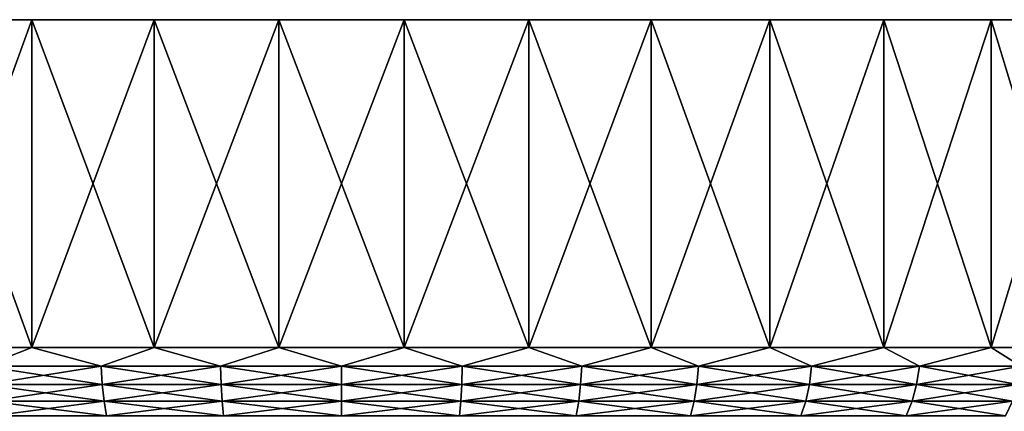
# Model space of a CAD drawing. Header units: metres. Extents: x -147 to 182, y -23 to 81.
# Tile 60 of 212: x -85 to -59, y 71 to 81. Entities that reach past the tile are written whole.
import ezdxf

# ---------------------------------------------------------------- set-up
doc = ezdxf.new("R2010")
doc.units = ezdxf.units.M
doc.layers.add('solid_ORA153_SW0001', color=7, linetype='CONTINUOUS')

msp = doc.modelspace()

# ---------------------------------------------------------------- linework, layer by layer
at = {"layer": 'solid_ORA153_SW0001'}
for points in [[(-46.675861, 81.099998, -3.243558), (-106.324142, 81.099998, -3.243558), (-106.5, 81.099998)], [(-46.5, 81.099998), (-46.675861, 81.099998, -3.243558), (-106.5, 81.099998)], [(-106.324142, 81.099998, 3.243558), (-46.5, 81.099998), (-106.5, 81.099998)], [(-47.201366, 81.099998, -6.449026), (-105.79863, 81.099998, -6.449026), (-106.324142, 81.099998, -3.243558)], [(-46.675861, 81.099998, -3.243558), (-47.201366, 81.099998, -6.449026), (-106.324142, 81.099998, -3.243558)], [(-106.324142, 81.099998, 3.243558), (-46.675861, 81.099998, 3.243558), (-46.5, 81.099998)], [(-106.324142, 81.099998, 3.243558), (-105.79863, 81.099998, 6.449026), (-46.675861, 81.099998, 3.243558)], [(-48.070412, 81.099998, -9.579069), (-104.929588, 81.099998, -9.579069), (-105.79863, 81.099998, -6.449026)], [(-47.201366, 81.099998, -6.449026), (-48.070412, 81.099998, -9.579069), (-105.79863, 81.099998, -6.449026)], [(-105.79863, 81.099998, 6.449026), (-47.201366, 81.099998, 6.449026), (-46.675861, 81.099998, 3.243558)], [(-105.79863, 81.099998, 6.449026), (-104.929588, 81.099998, 9.579069), (-47.201366, 81.099998, 6.449026)], [(-49.27277, 81.099998, -12.596736), (-103.727226, 81.099998, -12.596736), (-104.929588, 81.099998, -9.579069)], [(-48.070412, 81.099998, -9.579069), (-49.27277, 81.099998, -12.596736), (-104.929588, 81.099998, -9.579069)], [(-104.929588, 81.099998, 9.579069), (-48.070412, 81.099998, 9.579069), (-47.201366, 81.099998, 6.449026)], [(-104.929588, 81.099998, 9.579069), (-103.727226, 81.099998, 12.596736), (-48.070412, 81.099998, 9.579069)], [(-50.794296, 81.099998, -15.466639), (-102.205704, 81.099998, -15.466639), (-103.727226, 81.099998, -12.596736)], [(-49.27277, 81.099998, -12.596736), (-50.794296, 81.099998, -15.466639), (-103.727226, 81.099998, -12.596736)], [(-103.727226, 81.099998, 12.596736), (-49.27277, 81.099998, 12.596736), (-48.070412, 81.099998, 9.579069)], [(-103.727226, 81.099998, 12.596736), (-102.205704, 81.099998, 15.466639), (-49.27277, 81.099998, 12.596736)], [(-52.617191, 81.099998, -18.155203), (-100.382813, 81.099998, -18.155203), (-102.205704, 81.099998, -15.466639)], [(-50.794296, 81.099998, -15.466639), (-52.617191, 81.099998, -18.155203), (-102.205704, 81.099998, -15.466639)], [(-102.205704, 81.099998, 15.466639), (-50.794296, 81.099998, 15.466639), (-49.27277, 81.099998, 12.596736)], [(-102.205704, 81.099998, 15.466639), (-100.382813, 81.099998, 18.155203), (-50.794296, 81.099998, 15.466639)], [(-54.720131, 81.099998, -20.630978), (-98.279869, 81.099998, -20.630978), (-100.382813, 81.099998, -18.155203)], [(-52.617191, 81.099998, -18.155203), (-54.720131, 81.099998, -20.630978), (-100.382813, 81.099998, -18.155203)], [(-100.382813, 81.099998, 18.155203), (-52.617191, 81.099998, 18.155203), (-50.794296, 81.099998, 15.466639)], [(-100.382813, 81.099998, 18.155203), (-98.279869, 81.099998, 20.630978), (-52.617191, 81.099998, 18.155203)], [(-57.078339, 81.099998, -22.864798), (-95.921661, 81.099998, -22.864798), (-98.279869, 81.099998, -20.630978)], [(-54.720131, 81.099998, -20.630978), (-57.078339, 81.099998, -22.864798), (-98.279869, 81.099998, -20.630978)], [(-98.279869, 81.099998, 20.630978), (-54.720131, 81.099998, 20.630978), (-52.617191, 81.099998, 18.155203)], [(-98.279869, 81.099998, 20.630978), (-95.921661, 81.099998, 22.864798), (-54.720131, 81.099998, 20.630978)], [(-59.66444, 81.099998, -24.830706), (-93.335556, 81.099998, -24.830706), (-95.921661, 81.099998, -22.864798)], [(-57.078339, 81.099998, -22.864798), (-59.66444, 81.099998, -24.830706), (-95.921661, 81.099998, -22.864798)], [(-95.921661, 81.099998, 22.864798), (-57.078339, 81.099998, 22.864798), (-54.720131, 81.099998, 20.630978)], [(-95.921661, 81.099998, 22.864798), (-93.335556, 81.099998, 24.830706), (-57.078339, 81.099998, 22.864798)], [(-62.447792, 81.099998, -26.505381), (-90.552208, 81.099998, -26.505381), (-93.335556, 81.099998, -24.830706)], [(-59.66444, 81.099998, -24.830706), (-62.447792, 81.099998, -26.505381), (-93.335556, 81.099998, -24.830706)], [(-93.335556, 81.099998, 24.830706), (-59.66444, 81.099998, 24.830706), (-57.078339, 81.099998, 22.864798)], [(-93.335556, 81.099998, 24.830706), (-90.552208, 81.099998, 26.505381), (-59.66444, 81.099998, 24.830706)], [(-65.395889, 81.099998, -27.869316), (-87.604111, 81.099998, -27.869316), (-90.552208, 81.099998, -26.505381)], [(-62.447792, 81.099998, -26.505381), (-65.395889, 81.099998, -27.869316), (-90.552208, 81.099998, -26.505381)], [(-90.552208, 81.099998, 26.505381), (-62.447792, 81.099998, 26.505381), (-59.66444, 81.099998, 24.830706)], [(-90.552208, 81.099998, 26.505381), (-87.604111, 81.099998, 27.869316), (-62.447792, 81.099998, 26.505381)], [(-87.604141, 72.599998, -27.869303), (-87.604111, 81.099998, -27.869316), (-84.525894, 81.099998, -28.906488)], [(-84.525848, 72.599998, -28.9065), (-87.604141, 72.599998, -27.869303), (-84.525894, 81.099998, -28.906488)], [(-87.604141, 72.599998, 27.869303), (-84.525848, 72.599998, 28.9065), (-87.604111, 81.099998, 27.869316)], [(-68.474106, 81.099998, -28.906488), (-84.525894, 81.099998, -28.906488), (-87.604111, 81.099998, -27.869316)], [(-65.395889, 81.099998, -27.869316), (-68.474106, 81.099998, -28.906488), (-87.604111, 81.099998, -27.869316)], [(-87.604111, 81.099998, 27.869316), (-65.395889, 81.099998, 27.869316), (-62.447792, 81.099998, 26.505381)], [(-87.604111, 81.099998, 27.869316), (-84.525894, 81.099998, 28.906488), (-65.395889, 81.099998, 27.869316)], [(-84.525848, 72.599998, 28.9065), (-84.525894, 81.099998, 28.906488), (-87.604111, 81.099998, 27.869316)], [(-71.646515, 81.099998, -29.60479), (-81.353485, 81.099998, -29.60479), (-84.525894, 81.099998, -28.906488)], [(-84.525848, 72.599998, -28.9065), (-84.525894, 81.099998, -28.906488), (-81.353485, 81.099998, -29.60479)], [(-68.474106, 81.099998, -28.906488), (-71.646515, 81.099998, -29.60479), (-84.525894, 81.099998, -28.906488)], [(-84.525894, 81.099998, 28.906488), (-68.474106, 81.099998, 28.906488), (-65.395889, 81.099998, 27.869316)], [(-84.525894, 81.099998, 28.906488), (-81.353485, 81.099998, 29.60479), (-68.474106, 81.099998, 28.906488)], [(-81.353462, 72.599998, 29.604795), (-81.353485, 81.099998, 29.60479), (-84.525894, 81.099998, 28.906488)], [(-84.525848, 72.599998, 28.9065), (-81.353462, 72.599998, 29.604795), (-84.525894, 81.099998, 28.906488)], [(-81.353462, 72.599998, -29.604795), (-84.525848, 72.599998, -28.9065), (-81.353485, 81.099998, -29.60479)], [(-74.875748, 81.099998, -29.955996), (-78.124252, 81.099998, -29.955996), (-81.353485, 81.099998, -29.60479)], [(-81.353462, 72.599998, -29.604795), (-81.353485, 81.099998, -29.60479), (-78.124252, 81.099998, -29.955996)], [(-71.646515, 81.099998, -29.60479), (-74.875748, 81.099998, -29.955996), (-81.353485, 81.099998, -29.60479)], [(-81.353485, 81.099998, 29.60479), (-71.646515, 81.099998, 29.60479), (-68.474106, 81.099998, 28.906488)], [(-81.353485, 81.099998, 29.60479), (-78.124252, 81.099998, 29.955996), (-71.646515, 81.099998, 29.60479)], [(-78.124168, 72.599998, 29.956003), (-78.124252, 81.099998, 29.955996), (-81.353485, 81.099998, 29.60479)], [(-81.353462, 72.599998, 29.604795), (-78.124168, 72.599998, 29.956003), (-81.353485, 81.099998, 29.60479)], [(-78.124168, 72.599998, -29.956003), (-81.353462, 72.599998, -29.604795), (-78.124252, 81.099998, -29.955996)], [(-78.124168, 72.599998, -29.956003), (-78.124252, 81.099998, -29.955996), (-74.875748, 81.099998, -29.955996)], [(-78.124252, 81.099998, 29.955996), (-74.875748, 81.099998, 29.955996), (-71.646515, 81.099998, 29.60479)], [(-74.875832, 72.599998, 29.956003), (-74.875748, 81.099998, 29.955996), (-78.124252, 81.099998, 29.955996)], [(-78.124168, 72.599998, 29.956003), (-74.875832, 72.599998, 29.956003), (-78.124252, 81.099998, 29.955996)], [(-74.875832, 72.599998, -29.956003), (-78.124168, 72.599998, -29.956003), (-74.875748, 81.099998, -29.955996)], [(-74.875832, 72.599998, -29.956003), (-74.875748, 81.099998, -29.955996), (-71.646515, 81.099998, -29.60479)], [(-71.646538, 72.599998, -29.604795), (-74.875832, 72.599998, -29.956003), (-71.646515, 81.099998, -29.60479)], [(-74.875832, 72.599998, 29.956003), (-71.646538, 72.599998, 29.604795), (-74.875748, 81.099998, 29.955996)], [(-71.646538, 72.599998, 29.604795), (-71.646515, 81.099998, 29.60479), (-74.875748, 81.099998, 29.955996)], [(-71.646538, 72.599998, -29.604795), (-71.646515, 81.099998, -29.60479), (-68.474106, 81.099998, -28.906488)], [(-68.474152, 72.599998, -28.9065), (-71.646538, 72.599998, -29.604795), (-68.474106, 81.099998, -28.906488)], [(-71.646538, 72.599998, 29.604795), (-68.474152, 72.599998, 28.9065), (-71.646515, 81.099998, 29.60479)], [(-68.474152, 72.599998, 28.9065), (-68.474106, 81.099998, 28.906488), (-71.646515, 81.099998, 29.60479)], [(-68.474152, 72.599998, -28.9065), (-68.474106, 81.099998, -28.906488), (-65.395889, 81.099998, -27.869316)], [(-65.395859, 72.599998, -27.869303), (-68.474152, 72.599998, -28.9065), (-65.395889, 81.099998, -27.869316)], [(-68.474152, 72.599998, 28.9065), (-65.395859, 72.599998, 27.869303), (-68.474106, 81.099998, 28.906488)], [(-65.395859, 72.599998, 27.869303), (-65.395889, 81.099998, 27.869316), (-68.474106, 81.099998, 28.906488)], [(-65.395859, 72.599998, -27.869303), (-65.395889, 81.099998, -27.869316), (-62.447792, 81.099998, -26.505381)], [(-62.447746, 72.599998, 26.505362), (-62.447792, 81.099998, 26.505381), (-65.395889, 81.099998, 27.869316)], [(-65.395859, 72.599998, 27.869303), (-62.447746, 72.599998, 26.505362), (-65.395889, 81.099998, 27.869316)], [(-62.447746, 72.599998, -26.505362), (-65.395859, 72.599998, -27.869303), (-62.447792, 81.099998, -26.505381)], [(-62.447746, 72.599998, -26.505362), (-62.447792, 81.099998, -26.505381), (-59.66444, 81.099998, -24.830706)], [(-59.664391, 72.599998, 24.830671), (-59.66444, 81.099998, 24.830706), (-62.447792, 81.099998, 26.505381)], [(-62.447746, 72.599998, 26.505362), (-59.664391, 72.599998, 24.830671), (-62.447792, 81.099998, 26.505381)], [(-59.664391, 72.599998, -24.830671), (-62.447746, 72.599998, -26.505362), (-59.66444, 81.099998, -24.830706)], [(-59.664391, 72.599998, -24.830671), (-59.66444, 81.099998, -24.830706), (-57.078339, 81.099998, -22.864798)], [(-57.078411, 72.599998, 22.864862), (-57.078339, 81.099998, 22.864798), (-59.66444, 81.099998, 24.830706)], [(-59.664391, 72.599998, 24.830671), (-57.078411, 72.599998, 22.864862), (-59.66444, 81.099998, 24.830706)], [(-57.078411, 72.599998, -22.864862), (-59.664391, 72.599998, -24.830671), (-57.078339, 81.099998, -22.864798)], [(-85.755844, 72.115166, 28.486555), (-84.525848, 72.599998, 28.9065), (-87.604141, 72.599998, 27.869303)], [(-85.755844, 72.115166, -28.486555), (-87.604141, 72.599998, -27.869303), (-84.525848, 72.599998, -28.9065)], [(-82.727486, 72.115166, 29.298002), (-84.525848, 72.599998, 28.9065), (-85.755844, 72.115166, 28.486555)], [(-85.755844, 72.115166, -28.486555), (-84.525848, 72.599998, -28.9065), (-82.727486, 72.115166, -29.298002)], [(-82.727486, 72.115166, 29.298002), (-81.353462, 72.599998, 29.604795), (-84.525848, 72.599998, 28.9065)], [(-82.727486, 72.115166, -29.298002), (-84.525848, 72.599998, -28.9065), (-81.353462, 72.599998, -29.604795)], [(-79.63089, 72.115166, 29.788452), (-81.353462, 72.599998, 29.604795), (-82.727486, 72.115166, 29.298002)], [(-82.727486, 72.115166, -29.298002), (-81.353462, 72.599998, -29.604795), (-79.63089, 72.115166, -29.788452)], [(-79.63089, 72.115166, 29.788452), (-78.124168, 72.599998, 29.956003), (-81.353462, 72.599998, 29.604795)], [(-79.63089, 72.115166, -29.788452), (-81.353462, 72.599998, -29.604795), (-78.124168, 72.599998, -29.956003)], [(-76.5, 72.115166, 29.952536), (-78.124168, 72.599998, 29.956003), (-79.63089, 72.115166, 29.788452)], [(-79.63089, 72.115166, -29.788452), (-78.124168, 72.599998, -29.956003), (-76.5, 72.115166, -29.952536)], [(-76.5, 72.115166, 29.952536), (-74.875832, 72.599998, 29.956003), (-78.124168, 72.599998, 29.956003)], [(-76.5, 72.115166, -29.952536), (-78.124168, 72.599998, -29.956003), (-74.875832, 72.599998, -29.956003)], [(-73.36911, 72.115166, 29.788452), (-74.875832, 72.599998, 29.956003), (-76.5, 72.115166, 29.952536)], [(-76.5, 72.115166, -29.952536), (-74.875832, 72.599998, -29.956003), (-73.36911, 72.115166, -29.788452)], [(-73.36911, 72.115166, 29.788452), (-71.646538, 72.599998, 29.604795), (-74.875832, 72.599998, 29.956003)], [(-73.36911, 72.115166, -29.788452), (-74.875832, 72.599998, -29.956003), (-71.646538, 72.599998, -29.604795)], [(-70.272514, 72.115166, 29.298002), (-71.646538, 72.599998, 29.604795), (-73.36911, 72.115166, 29.788452)], [(-73.36911, 72.115166, -29.788452), (-71.646538, 72.599998, -29.604795), (-70.272514, 72.115166, -29.298002)], [(-70.272514, 72.115166, 29.298002), (-68.474152, 72.599998, 28.9065), (-71.646538, 72.599998, 29.604795)], [(-70.272514, 72.115166, -29.298002), (-71.646538, 72.599998, -29.604795), (-68.474152, 72.599998, -28.9065)], [(-67.244156, 72.115166, 28.486555), (-68.474152, 72.599998, 28.9065), (-70.272514, 72.115166, 29.298002)], [(-70.272514, 72.115166, -29.298002), (-68.474152, 72.599998, -28.9065), (-67.244156, 72.115166, -28.486555)], [(-67.244156, 72.115166, 28.486555), (-65.395859, 72.599998, 27.869303), (-68.474152, 72.599998, 28.9065)], [(-67.244156, 72.115166, -28.486555), (-68.474152, 72.599998, -28.9065), (-65.395859, 72.599998, -27.869303)], [(-64.317207, 72.115166, 27.363003), (-65.395859, 72.599998, 27.869303), (-67.244156, 72.115166, 28.486555)], [(-67.244156, 72.115166, -28.486555), (-65.395859, 72.599998, -27.869303), (-64.317207, 72.115166, -27.363003)], [(-64.317207, 72.115166, 27.363003), (-62.447746, 72.599998, 26.505362), (-65.395859, 72.599998, 27.869303)], [(-64.317207, 72.115166, -27.363003), (-65.395859, 72.599998, -27.869303), (-62.447746, 72.599998, -26.505362)], [(-61.523731, 72.115166, 25.939657), (-62.447746, 72.599998, 26.505362), (-64.317207, 72.115166, 27.363003)], [(-64.317207, 72.115166, -27.363003), (-62.447746, 72.599998, -26.505362), (-61.523731, 72.115166, -25.939657)], [(-61.523731, 72.115166, 25.939657), (-59.664391, 72.599998, 24.830671), (-62.447746, 72.599998, 26.505362)], [(-61.523731, 72.115166, -25.939657), (-62.447746, 72.599998, -26.505362), (-59.664391, 72.599998, -24.830671)], [(-58.894341, 72.115166, 24.232111), (-59.664391, 72.599998, 24.830671), (-61.523731, 72.115166, 25.939657)], [(-61.523731, 72.115166, -25.939657), (-59.664391, 72.599998, -24.830671), (-58.894341, 72.115166, -24.232111)], [(-58.894341, 72.115166, 24.232111), (-57.078411, 72.599998, 22.864862), (-59.664391, 72.599998, 24.830671)], [(-58.894341, 72.115166, -24.232111), (-59.664391, 72.599998, -24.830671), (-57.078411, 72.599998, -22.864862)], [(-85.755844, 72.115166, -28.486555), (-82.727486, 72.115166, -29.298002), (-85.71199, 71.645561, -28.351601)], [(-85.755844, 72.115166, 28.486555), (-85.71199, 71.645561, 28.351601), (-82.697983, 71.645561, 29.159203)], [(-82.727486, 72.115166, 29.298002), (-85.755844, 72.115166, 28.486555), (-82.697983, 71.645561, 29.159203)], [(-82.727486, 72.115166, -29.298002), (-82.697983, 71.645561, -29.159203), (-85.71199, 71.645561, -28.351601)], [(-82.727486, 72.115166, -29.298002), (-79.63089, 72.115166, -29.788452), (-82.697983, 71.645561, -29.159203)], [(-82.727486, 72.115166, 29.298002), (-82.697983, 71.645561, 29.159203), (-79.616058, 71.645561, 29.647331)], [(-79.63089, 72.115166, 29.788452), (-82.727486, 72.115166, 29.298002), (-79.616058, 71.645561, 29.647331)], [(-79.63089, 72.115166, -29.788452), (-79.616058, 71.645561, -29.647331), (-82.697983, 71.645561, -29.159203)], [(-79.63089, 72.115166, -29.788452), (-76.5, 72.115166, -29.952536), (-79.616058, 71.645561, -29.647331)], [(-79.63089, 72.115166, 29.788452), (-79.616058, 71.645561, 29.647331), (-76.5, 71.645561, 29.810637)], [(-76.5, 72.115166, 29.952536), (-79.63089, 72.115166, 29.788452), (-76.5, 71.645561, 29.810637)], [(-76.5, 72.115166, -29.952536), (-76.5, 71.645561, -29.810637), (-79.616058, 71.645561, -29.647331)], [(-73.36911, 72.115166, -29.788452), (-73.383942, 71.645561, -29.647331), (-76.5, 71.645561, -29.810637)], [(-76.5, 72.115166, -29.952536), (-73.36911, 72.115166, -29.788452), (-76.5, 71.645561, -29.810637)], [(-76.5, 72.115166, 29.952536), (-76.5, 71.645561, 29.810637), (-73.383942, 71.645561, 29.647331)], [(-73.36911, 72.115166, 29.788452), (-76.5, 72.115166, 29.952536), (-73.383942, 71.645561, 29.647331)], [(-70.272514, 72.115166, -29.298002), (-70.302017, 71.645561, -29.159203), (-73.383942, 71.645561, -29.647331)], [(-73.36911, 72.115166, -29.788452), (-70.272514, 72.115166, -29.298002), (-73.383942, 71.645561, -29.647331)], [(-73.36911, 72.115166, 29.788452), (-73.383942, 71.645561, 29.647331), (-70.302017, 71.645561, 29.159203)], [(-70.272514, 72.115166, 29.298002), (-73.36911, 72.115166, 29.788452), (-70.302017, 71.645561, 29.159203)], [(-67.244156, 72.115166, -28.486555), (-67.28801, 71.645561, -28.351601), (-70.302017, 71.645561, -29.159203)], [(-70.272514, 72.115166, -29.298002), (-67.244156, 72.115166, -28.486555), (-70.302017, 71.645561, -29.159203)], [(-70.272514, 72.115166, 29.298002), (-70.302017, 71.645561, 29.159203), (-67.28801, 71.645561, 28.351601)], [(-67.244156, 72.115166, 28.486555), (-70.272514, 72.115166, 29.298002), (-67.28801, 71.645561, 28.351601)], [(-64.317207, 72.115166, -27.363003), (-64.374924, 71.645561, -27.233372), (-67.28801, 71.645561, -28.351601)], [(-67.244156, 72.115166, -28.486555), (-64.317207, 72.115166, -27.363003), (-67.28801, 71.645561, -28.351601)], [(-67.244156, 72.115166, 28.486555), (-67.28801, 71.645561, 28.351601), (-64.374924, 71.645561, 27.233372)], [(-64.317207, 72.115166, 27.363003), (-67.244156, 72.115166, 28.486555), (-64.374924, 71.645561, 27.233372)], [(-61.523731, 72.115166, -25.939657), (-61.594681, 71.645561, -25.816769), (-64.374924, 71.645561, -27.233372)], [(-64.317207, 72.115166, -27.363003), (-61.523731, 72.115166, -25.939657), (-64.374924, 71.645561, -27.233372)], [(-64.317207, 72.115166, 27.363003), (-64.374924, 71.645561, 27.233372), (-61.594681, 71.645561, 25.816769)], [(-61.523731, 72.115166, 25.939657), (-64.317207, 72.115166, 27.363003), (-61.594681, 71.645561, 25.816769)], [(-58.894341, 72.115166, -24.232111), (-58.977749, 71.645561, -24.117311), (-61.594681, 71.645561, -25.816769)], [(-61.523731, 72.115166, -25.939657), (-58.894341, 72.115166, -24.232111), (-61.594681, 71.645561, -25.816769)], [(-61.523731, 72.115166, 25.939657), (-61.594681, 71.645561, 25.816769), (-58.977749, 71.645561, 24.117311)], [(-58.894341, 72.115166, 24.232111), (-61.523731, 72.115166, 25.939657), (-58.977749, 71.645561, 24.117311)], [(-85.71199, 71.645561, -28.351601), (-82.697983, 71.645561, -29.159203), (-85.640648, 71.212708, -28.132027)], [(-85.71199, 71.645561, 28.351601), (-85.640648, 71.212708, 28.132027), (-82.649979, 71.212708, 28.933376)], [(-82.697983, 71.645561, 29.159203), (-85.71199, 71.645561, 28.351601), (-82.649979, 71.212708, 28.933376)], [(-82.697983, 71.645561, -29.159203), (-82.649979, 71.212708, -28.933376), (-85.640648, 71.212708, -28.132027)], [(-82.697983, 71.645561, -29.159203), (-79.616058, 71.645561, -29.647331), (-82.649979, 71.212708, -28.933376)], [(-82.697983, 71.645561, 29.159203), (-82.649979, 71.212708, 28.933376), (-79.591927, 71.212708, 29.417723)], [(-79.616058, 71.645561, 29.647331), (-82.697983, 71.645561, 29.159203), (-79.591927, 71.212708, 29.417723)], [(-79.616058, 71.645561, -29.647331), (-79.591927, 71.212708, -29.417723), (-82.649979, 71.212708, -28.933376)], [(-79.616058, 71.645561, -29.647331), (-76.5, 71.645561, -29.810637), (-79.591927, 71.212708, -29.417723)], [(-79.616058, 71.645561, 29.647331), (-79.591927, 71.212708, 29.417723), (-76.5, 71.212708, 29.579763)], [(-76.5, 71.645561, 29.810637), (-79.616058, 71.645561, 29.647331), (-76.5, 71.212708, 29.579763)], [(-76.5, 71.645561, -29.810637), (-76.5, 71.212708, -29.579763), (-79.591927, 71.212708, -29.417723)], [(-73.383942, 71.645561, -29.647331), (-73.408073, 71.212708, -29.417723), (-76.5, 71.212708, -29.579763)], [(-76.5, 71.645561, -29.810637), (-73.383942, 71.645561, -29.647331), (-76.5, 71.212708, -29.579763)], [(-76.5, 71.645561, 29.810637), (-76.5, 71.212708, 29.579763), (-73.408073, 71.212708, 29.417723)], [(-73.383942, 71.645561, 29.647331), (-76.5, 71.645561, 29.810637), (-73.408073, 71.212708, 29.417723)], [(-70.302017, 71.645561, -29.159203), (-70.350021, 71.212708, -28.933376), (-73.408073, 71.212708, -29.417723)], [(-73.383942, 71.645561, -29.647331), (-70.302017, 71.645561, -29.159203), (-73.408073, 71.212708, -29.417723)], [(-73.383942, 71.645561, 29.647331), (-73.408073, 71.212708, 29.417723), (-70.350021, 71.212708, 28.933376)], [(-70.302017, 71.645561, 29.159203), (-73.383942, 71.645561, 29.647331), (-70.350021, 71.212708, 28.933376)], [(-67.28801, 71.645561, -28.351601), (-67.359352, 71.212708, -28.132027), (-70.350021, 71.212708, -28.933376)], [(-70.302017, 71.645561, -29.159203), (-67.28801, 71.645561, -28.351601), (-70.350021, 71.212708, -28.933376)], [(-70.302017, 71.645561, 29.159203), (-70.350021, 71.212708, 28.933376), (-67.359352, 71.212708, 28.132027)], [(-67.28801, 71.645561, 28.351601), (-70.302017, 71.645561, 29.159203), (-67.359352, 71.212708, 28.132027)], [(-64.374924, 71.645561, -27.233372), (-64.468826, 71.212708, -27.022459), (-67.359352, 71.212708, -28.132027)], [(-67.28801, 71.645561, -28.351601), (-64.374924, 71.645561, -27.233372), (-67.359352, 71.212708, -28.132027)], [(-67.28801, 71.645561, 28.351601), (-67.359352, 71.212708, 28.132027), (-64.468826, 71.212708, 27.022459)], [(-64.374924, 71.645561, 27.233372), (-67.28801, 71.645561, 28.351601), (-64.468826, 71.212708, 27.022459)], [(-61.594681, 71.645561, -25.816769), (-61.710117, 71.212708, -25.616827), (-64.468826, 71.212708, -27.022459)], [(-64.374924, 71.645561, -27.233372), (-61.594681, 71.645561, -25.816769), (-64.468826, 71.212708, -27.022459)], [(-64.374924, 71.645561, 27.233372), (-64.468826, 71.212708, 27.022459), (-61.710117, 71.212708, 25.616827)], [(-61.594681, 71.645561, 25.816769), (-64.374924, 71.645561, 27.233372), (-61.710117, 71.212708, 25.616827)], [(-58.977749, 71.645561, -24.117311), (-59.113449, 71.212708, -23.930532), (-61.710117, 71.212708, -25.616827)], [(-61.594681, 71.645561, -25.816769), (-58.977749, 71.645561, -24.117311), (-61.710117, 71.212708, -25.616827)], [(-61.594681, 71.645561, 25.816769), (-61.710117, 71.212708, 25.616827), (-59.113449, 71.212708, 23.930532)], [(-58.977749, 71.645561, 24.117311), (-61.594681, 71.645561, 25.816769), (-59.113449, 71.212708, 23.930532)], [(-85.640648, 71.212708, -28.132027), (-82.649979, 71.212708, -28.933376), (-85.544556, 70.833275, -27.83629)], [(-85.640648, 71.212708, 28.132027), (-85.544556, 70.833275, 27.83629), (-82.585327, 70.833275, 28.629213)], [(-82.649979, 71.212708, 28.933376), (-85.640648, 71.212708, 28.132027), (-82.585327, 70.833275, 28.629213)], [(-82.649979, 71.212708, -28.933376), (-82.585327, 70.833275, -28.629213), (-85.544556, 70.833275, -27.83629)], [(-82.649979, 71.212708, -28.933376), (-79.591927, 71.212708, -29.417723), (-82.585327, 70.833275, -28.629213)], [(-82.649979, 71.212708, 28.933376), (-82.585327, 70.833275, 28.629213), (-79.559425, 70.833275, 29.108471)], [(-79.591927, 71.212708, 29.417723), (-82.649979, 71.212708, 28.933376), (-79.559425, 70.833275, 29.108471)], [(-79.591927, 71.212708, -29.417723), (-79.559425, 70.833275, -29.108471), (-82.585327, 70.833275, -28.629213)], [(-79.591927, 71.212708, -29.417723), (-76.5, 71.212708, -29.579763), (-79.559425, 70.833275, -29.108471)], [(-79.591927, 71.212708, 29.417723), (-79.559425, 70.833275, 29.108471), (-76.5, 70.833275, 29.268808)], [(-76.5, 71.212708, 29.579763), (-79.591927, 71.212708, 29.417723), (-76.5, 70.833275, 29.268808)], [(-76.5, 71.212708, -29.579763), (-76.5, 70.833275, -29.268808), (-79.559425, 70.833275, -29.108471)], [(-73.408073, 71.212708, -29.417723), (-73.440575, 70.833275, -29.108471), (-76.5, 70.833275, -29.268808)], [(-76.5, 71.212708, -29.579763), (-73.408073, 71.212708, -29.417723), (-76.5, 70.833275, -29.268808)], [(-76.5, 71.212708, 29.579763), (-76.5, 70.833275, 29.268808), (-73.440575, 70.833275, 29.108471)], [(-73.408073, 71.212708, 29.417723), (-76.5, 71.212708, 29.579763), (-73.440575, 70.833275, 29.108471)], [(-70.350021, 71.212708, -28.933376), (-70.414673, 70.833275, -28.629213), (-73.440575, 70.833275, -29.108471)], [(-73.408073, 71.212708, -29.417723), (-70.350021, 71.212708, -28.933376), (-73.440575, 70.833275, -29.108471)], [(-73.408073, 71.212708, 29.417723), (-73.440575, 70.833275, 29.108471), (-70.414673, 70.833275, 28.629213)], [(-70.350021, 71.212708, 28.933376), (-73.408073, 71.212708, 29.417723), (-70.414673, 70.833275, 28.629213)], [(-67.359352, 71.212708, -28.132027), (-67.455444, 70.833275, -27.83629), (-70.414673, 70.833275, -28.629213)], [(-70.350021, 71.212708, -28.933376), (-67.359352, 71.212708, -28.132027), (-70.414673, 70.833275, -28.629213)], [(-70.350021, 71.212708, 28.933376), (-70.414673, 70.833275, 28.629213), (-67.455444, 70.833275, 27.83629)], [(-67.359352, 71.212708, 28.132027), (-70.350021, 71.212708, 28.933376), (-67.455444, 70.833275, 27.83629)], [(-64.468826, 71.212708, -27.022459), (-64.595306, 70.833275, -26.738386), (-67.455444, 70.833275, -27.83629)], [(-67.359352, 71.212708, -28.132027), (-64.468826, 71.212708, -27.022459), (-67.455444, 70.833275, -27.83629)], [(-67.359352, 71.212708, 28.132027), (-67.455444, 70.833275, 27.83629), (-64.595306, 70.833275, 26.738386)], [(-64.468826, 71.212708, 27.022459), (-67.359352, 71.212708, 28.132027), (-64.595306, 70.833275, 26.738386)], [(-61.710117, 71.212708, -25.616827), (-61.865597, 70.833275, -25.34753), (-64.595306, 70.833275, -26.738386)], [(-64.468826, 71.212708, -27.022459), (-61.710117, 71.212708, -25.616827), (-64.595306, 70.833275, -26.738386)], [(-64.468826, 71.212708, 27.022459), (-64.595306, 70.833275, 26.738386), (-61.865597, 70.833275, 25.34753)], [(-61.710117, 71.212708, 25.616827), (-64.468826, 71.212708, 27.022459), (-61.865597, 70.833275, 25.34753)], [(-59.113449, 71.212708, -23.930532), (-59.296227, 70.833275, -23.678963), (-61.865597, 70.833275, -25.34753)], [(-61.710117, 71.212708, -25.616827), (-59.113449, 71.212708, -23.930532), (-61.865597, 70.833275, -25.34753)], [(-61.710117, 71.212708, 25.616827), (-61.865597, 70.833275, 25.34753), (-59.296227, 70.833275, 23.678963)], [(-59.113449, 71.212708, 23.930532), (-61.710117, 71.212708, 25.616827), (-59.296227, 70.833275, 23.678963)]]:
    msp.add_3dface(points, dxfattribs=at)

doc.saveas('drawing.dxf')
